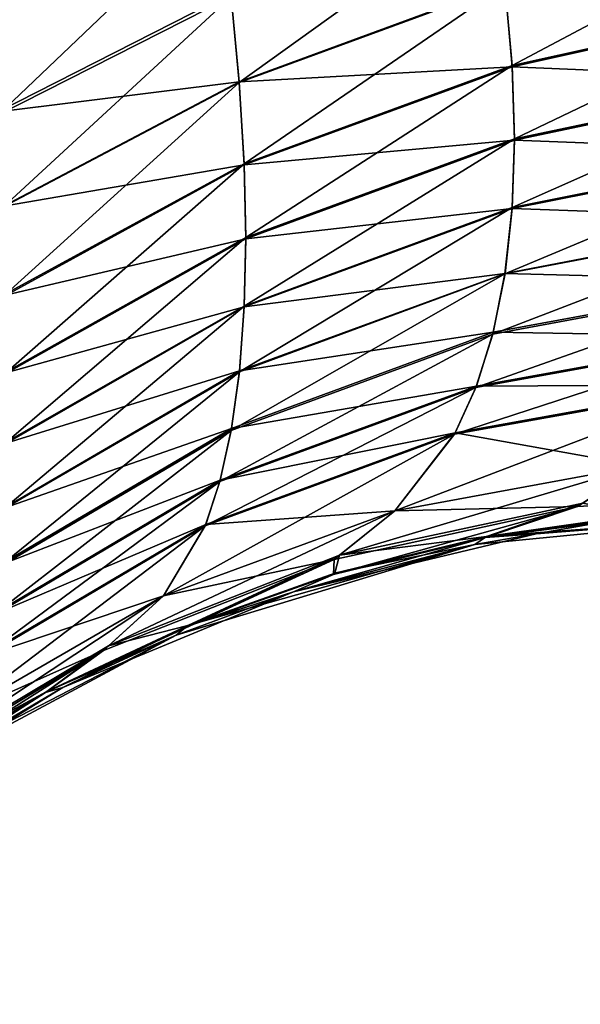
# Model space of a CAD drawing. Header units: metres. Extents: x -59 to 28, y 0 to 1680.
# Tile 65 of 115: x -29.533 to -29.357, y 1597.546 to 1597.855. Entities that reach past the tile are written whole.
import ezdxf

# ---------------------------------------------------------------- set-up
doc = ezdxf.new("R2010")
doc.units = ezdxf.units.M

msp = doc.modelspace()

# ---------------------------------------------------------------- linework, layer by layer
at = {"layer": 'ELYT3PV160'}
for points in [[(-29.466961, 1597.862671, 825.870911), (-29.464437, 1597.835571, 825.852356), (-29.38472, 1597.892944, 825.841187)], [(-29.466961, 1597.862671, 674.129089), (-29.38472, 1597.892944, 674.158813), (-29.464437, 1597.835571, 674.147644)], [(-29.464437, 1597.835571, 825.852356), (-29.38098, 1597.866333, 825.822266), (-29.38472, 1597.892944, 825.841187)], [(-29.464437, 1597.835571, 674.147644), (-29.38472, 1597.892944, 674.158813), (-29.38098, 1597.866333, 674.177734)], [(-29.542702, 1597.856567, 825.929688), (-29.540228, 1597.825439, 825.91333), (-29.470568, 1597.891846, 825.887695)], [(-29.470568, 1597.891846, 674.112305), (-29.540228, 1597.825439, 674.08667), (-29.542702, 1597.856567, 674.070313)], [(-29.540228, 1597.825439, 825.91333), (-29.466961, 1597.862671, 825.870911), (-29.470568, 1597.891846, 825.887695)], [(-29.540228, 1597.825439, 674.08667), (-29.470568, 1597.891846, 674.112305), (-29.466961, 1597.862671, 674.129089)], [(-29.38098, 1597.866333, 825.822266), (-29.378719, 1597.840942, 825.801392), (-29.291069, 1597.887451, 825.805481)], [(-29.291069, 1597.887451, 674.194519), (-29.378719, 1597.840942, 674.198608), (-29.38098, 1597.866333, 674.177734)], [(-29.378719, 1597.840942, 825.801392), (-29.287884, 1597.861084, 825.783691), (-29.291069, 1597.887451, 825.805481)], [(-29.287884, 1597.861084, 674.216309), (-29.378719, 1597.840942, 674.198608), (-29.291069, 1597.887451, 674.194519)], [(-29.464457, 1597.835815, 814.147461), (-29.467068, 1597.863647, 814.128479), (-29.38101, 1597.866577, 814.177551)], [(-29.464457, 1597.835815, 685.852539), (-29.38101, 1597.866577, 685.822449), (-29.467068, 1597.863647, 685.871521)], [(-29.464457, 1597.835815, 814.147461), (-29.38101, 1597.866577, 814.177551), (-29.378696, 1597.840576, 814.198975)], [(-29.464457, 1597.835815, 685.852539), (-29.378696, 1597.840576, 685.801025), (-29.38101, 1597.866577, 685.822449)], [(-29.464437, 1597.835571, 825.852356), (-29.462915, 1597.810059, 825.831787), (-29.38098, 1597.866333, 825.822266)], [(-29.38098, 1597.866333, 674.177734), (-29.462915, 1597.810059, 674.168213), (-29.464437, 1597.835571, 674.147644)], [(-29.462915, 1597.810059, 825.831787), (-29.378719, 1597.840942, 825.801392), (-29.38098, 1597.866333, 825.822266)], [(-29.378719, 1597.840942, 674.198608), (-29.462915, 1597.810059, 674.168213), (-29.38098, 1597.866333, 674.177734)], [(-29.378696, 1597.840576, 814.198975), (-29.38101, 1597.866577, 814.177551), (-29.287851, 1597.860718, 814.216675)], [(-29.378696, 1597.840576, 685.801025), (-29.287851, 1597.860718, 685.783325), (-29.38101, 1597.866577, 685.822449)], [(-29.5403, 1597.826416, 814.08606), (-29.542801, 1597.857788, 814.069824), (-29.467068, 1597.863647, 814.128479)], [(-29.467068, 1597.863647, 685.871521), (-29.542801, 1597.857788, 685.930176), (-29.5403, 1597.826416, 685.91394)], [(-29.5403, 1597.826416, 814.08606), (-29.467068, 1597.863647, 814.128479), (-29.464457, 1597.835815, 814.147461)], [(-29.5403, 1597.826416, 685.91394), (-29.464457, 1597.835815, 685.852539), (-29.467068, 1597.863647, 685.871521)], [(-29.540228, 1597.825439, 825.91333), (-29.538496, 1597.796509, 825.894775), (-29.466961, 1597.862671, 825.870911)], [(-29.466961, 1597.862671, 674.129089), (-29.538496, 1597.796509, 674.105225), (-29.540228, 1597.825439, 674.08667)], [(-29.538496, 1597.796509, 825.894775), (-29.464437, 1597.835571, 825.852356), (-29.466961, 1597.862671, 825.870911)], [(-29.538496, 1597.796509, 674.105225), (-29.466961, 1597.862671, 674.129089), (-29.464437, 1597.835571, 674.147644)], [(-29.378719, 1597.840942, 825.801392), (-29.377974, 1597.817871, 825.77948), (-29.287884, 1597.861084, 825.783691)], [(-29.287884, 1597.861084, 674.216309), (-29.377974, 1597.817871, 674.22052), (-29.378719, 1597.840942, 674.198608)], [(-29.378696, 1597.840576, 814.198975), (-29.287851, 1597.860718, 814.216675), (-29.286835, 1597.83667, 814.239624)], [(-29.378696, 1597.840576, 685.801025), (-29.286835, 1597.83667, 685.760376), (-29.287851, 1597.860718, 685.783325)], [(-29.377974, 1597.817871, 825.77948), (-29.286835, 1597.837036, 825.760742), (-29.287884, 1597.861084, 825.783691)], [(-29.286835, 1597.837036, 674.239258), (-29.377974, 1597.817871, 674.22052), (-29.287884, 1597.861084, 674.216309)], [(-29.4629, 1597.809692, 814.168579), (-29.464457, 1597.835815, 814.147461), (-29.378696, 1597.840576, 814.198975)], [(-29.4629, 1597.809692, 685.831421), (-29.378696, 1597.840576, 685.801025), (-29.464457, 1597.835815, 685.852539)], [(-29.462915, 1597.810059, 825.831787), (-29.46241, 1597.786865, 825.809937), (-29.378719, 1597.840942, 825.801392)], [(-29.378719, 1597.840942, 674.198608), (-29.46241, 1597.786865, 674.190063), (-29.462915, 1597.810059, 674.168213)], [(-29.4629, 1597.809692, 814.168579), (-29.378696, 1597.840576, 814.198975), (-29.377972, 1597.817505, 814.220886)], [(-29.4629, 1597.809692, 685.831421), (-29.377972, 1597.817505, 685.779114), (-29.378696, 1597.840576, 685.801025)], [(-29.46241, 1597.786865, 825.809937), (-29.377974, 1597.817871, 825.77948), (-29.378719, 1597.840942, 825.801392)], [(-29.377974, 1597.817871, 674.22052), (-29.46241, 1597.786865, 674.190063), (-29.378719, 1597.840942, 674.198608)], [(-29.377972, 1597.817505, 814.220886), (-29.378696, 1597.840576, 814.198975), (-29.286835, 1597.83667, 814.239624)], [(-29.377972, 1597.817505, 685.779114), (-29.286835, 1597.83667, 685.760376), (-29.378696, 1597.840576, 685.801025)], [(-29.538509, 1597.796753, 814.105042), (-29.5403, 1597.826416, 814.08606), (-29.464457, 1597.835815, 814.147461)], [(-29.464457, 1597.835815, 685.852539), (-29.5403, 1597.826416, 685.91394), (-29.538509, 1597.796753, 685.894958)], [(-29.538509, 1597.796753, 814.105042), (-29.464457, 1597.835815, 814.147461), (-29.4629, 1597.809692, 814.168579)], [(-29.538509, 1597.796753, 685.894958), (-29.4629, 1597.809692, 685.831421), (-29.464457, 1597.835815, 685.852539)], [(-29.538496, 1597.796509, 825.894775), (-29.537453, 1597.769409, 825.873718), (-29.464437, 1597.835571, 825.852356)], [(-29.464437, 1597.835571, 674.147644), (-29.537453, 1597.769409, 674.126282), (-29.538496, 1597.796509, 674.105225)], [(-29.537453, 1597.769409, 825.873718), (-29.462915, 1597.810059, 825.831787), (-29.464437, 1597.835571, 825.852356)], [(-29.462915, 1597.810059, 674.168213), (-29.537453, 1597.769409, 674.126282), (-29.464437, 1597.835571, 674.147644)], [(-29.377974, 1597.817871, 825.77948), (-29.378662, 1597.796387, 825.755981), (-29.286835, 1597.837036, 825.760742)], [(-29.378662, 1597.796387, 825.755981), (-29.287817, 1597.814453, 825.736267), (-29.286835, 1597.837036, 825.760742)], [(-29.377974, 1597.817871, 674.22052), (-29.286835, 1597.837036, 674.239258), (-29.378662, 1597.796387, 674.244019)], [(-29.378662, 1597.796387, 674.244019), (-29.286835, 1597.837036, 674.239258), (-29.287817, 1597.814453, 674.263733)], [(-29.377972, 1597.817505, 814.220886), (-29.286835, 1597.83667, 814.239624), (-29.287848, 1597.814087, 814.26416)], [(-29.286835, 1597.83667, 685.760376), (-29.377972, 1597.817505, 685.779114), (-29.287848, 1597.814087, 685.73584)], [(-29.46241, 1597.786499, 814.19043), (-29.4629, 1597.809692, 814.168579), (-29.377972, 1597.817505, 814.220886)], [(-29.46241, 1597.786499, 685.80957), (-29.377972, 1597.817505, 685.779114), (-29.4629, 1597.809692, 685.831421)], [(-29.46241, 1597.786865, 825.809937), (-29.462866, 1597.765381, 825.786377), (-29.377974, 1597.817871, 825.77948)], [(-29.462866, 1597.765381, 825.786377), (-29.378662, 1597.796387, 825.755981), (-29.377974, 1597.817871, 825.77948)], [(-29.46241, 1597.786865, 674.190063), (-29.377974, 1597.817871, 674.22052), (-29.462866, 1597.765381, 674.213623)], [(-29.462866, 1597.765381, 674.213623), (-29.377974, 1597.817871, 674.22052), (-29.378662, 1597.796387, 674.244019)], [(-29.46241, 1597.786499, 814.19043), (-29.377972, 1597.817505, 814.220886), (-29.378683, 1597.796021, 814.244385)], [(-29.377972, 1597.817505, 685.779114), (-29.46241, 1597.786499, 685.80957), (-29.378683, 1597.796021, 685.755615)], [(-29.378683, 1597.796021, 814.244385), (-29.377972, 1597.817505, 814.220886), (-29.287848, 1597.814087, 814.26416)], [(-29.287848, 1597.814087, 685.73584), (-29.377972, 1597.817505, 685.779114), (-29.378683, 1597.796021, 685.755615)], [(-29.378662, 1597.796387, 825.755981), (-29.380938, 1597.775513, 825.729675), (-29.287817, 1597.814453, 825.736267)], [(-29.380938, 1597.775513, 825.729675), (-29.291039, 1597.792603, 825.708801), (-29.287817, 1597.814453, 825.736267)], [(-29.378662, 1597.796387, 674.244019), (-29.287817, 1597.814453, 674.263733), (-29.380938, 1597.775513, 674.270325)], [(-29.380938, 1597.775513, 674.270325), (-29.287817, 1597.814453, 674.263733), (-29.291039, 1597.792603, 674.291199)], [(-29.378683, 1597.796021, 814.244385), (-29.287848, 1597.814087, 814.26416), (-29.290997, 1597.792847, 814.290894)], [(-29.287848, 1597.814087, 685.73584), (-29.378683, 1597.796021, 685.755615), (-29.290997, 1597.792847, 685.709106)], [(-29.537441, 1597.768921, 814.126648), (-29.538509, 1597.796753, 814.105042), (-29.4629, 1597.809692, 814.168579)], [(-29.4629, 1597.809692, 685.831421), (-29.538509, 1597.796753, 685.894958), (-29.537441, 1597.768921, 685.873352)], [(-29.537453, 1597.769409, 825.873718), (-29.537102, 1597.744995, 825.851013), (-29.462915, 1597.810059, 825.831787)], [(-29.462915, 1597.810059, 674.168213), (-29.537102, 1597.744995, 674.148987), (-29.537453, 1597.769409, 674.126282)], [(-29.537441, 1597.768921, 814.126648), (-29.4629, 1597.809692, 814.168579), (-29.46241, 1597.786499, 814.19043)], [(-29.537441, 1597.768921, 685.873352), (-29.46241, 1597.786499, 685.80957), (-29.4629, 1597.809692, 685.831421)], [(-29.537102, 1597.744995, 825.851013), (-29.46241, 1597.786865, 825.809937), (-29.462915, 1597.810059, 825.831787)], [(-29.46241, 1597.786865, 674.190063), (-29.537102, 1597.744995, 674.148987), (-29.462915, 1597.810059, 674.168213)], [(-29.462866, 1597.765381, 825.786377), (-29.464384, 1597.744751, 825.759766), (-29.378662, 1597.796387, 825.755981)], [(-29.464384, 1597.744751, 825.759766), (-29.380938, 1597.775513, 825.729675), (-29.378662, 1597.796387, 825.755981)], [(-29.462866, 1597.765381, 674.213623), (-29.378662, 1597.796387, 674.244019), (-29.464384, 1597.744751, 674.240234)], [(-29.464384, 1597.744751, 674.240234), (-29.378662, 1597.796387, 674.244019), (-29.380938, 1597.775513, 674.270325)], [(-29.462881, 1597.765137, 814.213989), (-29.46241, 1597.786499, 814.19043), (-29.378683, 1597.796021, 814.244385)], [(-29.462881, 1597.765137, 814.213989), (-29.378683, 1597.796021, 814.244385), (-29.380907, 1597.775635, 814.270081)], [(-29.378683, 1597.796021, 685.755615), (-29.46241, 1597.786499, 685.80957), (-29.462881, 1597.765137, 685.786011)], [(-29.378683, 1597.796021, 685.755615), (-29.462881, 1597.765137, 685.786011), (-29.380907, 1597.775635, 685.729919)], [(-29.380907, 1597.775635, 814.270081), (-29.378683, 1597.796021, 814.244385), (-29.290997, 1597.792847, 814.290894)], [(-29.290997, 1597.792847, 685.709106), (-29.378683, 1597.796021, 685.755615), (-29.380907, 1597.775635, 685.729919)], [(-29.380938, 1597.775513, 825.729675), (-29.384768, 1597.756592, 825.701965), (-29.291039, 1597.792603, 825.708801)], [(-29.384768, 1597.756592, 825.701965), (-29.296429, 1597.772827, 825.680115), (-29.291039, 1597.792603, 825.708801)], [(-29.380938, 1597.775513, 674.270325), (-29.291039, 1597.792603, 674.291199), (-29.384768, 1597.756592, 674.298035)], [(-29.384768, 1597.756592, 674.298035), (-29.291039, 1597.792603, 674.291199), (-29.296429, 1597.772827, 674.319885)], [(-29.380907, 1597.775635, 814.270081), (-29.290997, 1597.792847, 814.290894), (-29.296207, 1597.773438, 814.318909)], [(-29.380907, 1597.775635, 685.729919), (-29.296207, 1597.773438, 685.681091), (-29.290997, 1597.792847, 685.709106)], [(-29.537102, 1597.744629, 814.149353), (-29.537441, 1597.768921, 814.126648), (-29.46241, 1597.786499, 814.19043)], [(-29.46241, 1597.786499, 685.80957), (-29.537441, 1597.768921, 685.873352), (-29.537102, 1597.744629, 685.850647)], [(-29.537102, 1597.744995, 825.851013), (-29.537407, 1597.722778, 825.826294), (-29.46241, 1597.786865, 825.809937)], [(-29.537407, 1597.722778, 825.826294), (-29.462866, 1597.765381, 825.786377), (-29.46241, 1597.786865, 825.809937)], [(-29.46241, 1597.786865, 674.190063), (-29.537407, 1597.722778, 674.173706), (-29.537102, 1597.744995, 674.148987)], [(-29.537407, 1597.722778, 674.173706), (-29.46241, 1597.786865, 674.190063), (-29.462866, 1597.765381, 674.213623)], [(-29.537102, 1597.744629, 814.149353), (-29.46241, 1597.786499, 814.19043), (-29.462881, 1597.765137, 814.213989)], [(-29.46241, 1597.786499, 685.80957), (-29.537102, 1597.744629, 685.850647), (-29.462881, 1597.765137, 685.786011)], [(-29.464384, 1597.744751, 825.759766), (-29.466959, 1597.726318, 825.731567), (-29.380938, 1597.775513, 825.729675)], [(-29.466959, 1597.726318, 825.731567), (-29.384768, 1597.756592, 825.701965), (-29.380938, 1597.775513, 825.729675)], [(-29.464384, 1597.744751, 674.240234), (-29.380938, 1597.775513, 674.270325), (-29.466959, 1597.726318, 674.268433)], [(-29.466959, 1597.726318, 674.268433), (-29.380938, 1597.775513, 674.270325), (-29.384768, 1597.756592, 674.298035)], [(-29.464365, 1597.744995, 814.239929), (-29.462881, 1597.765137, 814.213989), (-29.380907, 1597.775635, 814.270081)], [(-29.464365, 1597.744995, 814.239929), (-29.380907, 1597.775635, 814.270081), (-29.384609, 1597.757202, 814.297058)], [(-29.380907, 1597.775635, 685.729919), (-29.462881, 1597.765137, 685.786011), (-29.464365, 1597.744995, 685.760071)], [(-29.464365, 1597.744995, 685.760071), (-29.384609, 1597.757202, 685.702942), (-29.380907, 1597.775635, 685.729919)], [(-29.384609, 1597.757202, 814.297058), (-29.380907, 1597.775635, 814.270081), (-29.296207, 1597.773438, 814.318909)], [(-29.384609, 1597.757202, 685.702942), (-29.296207, 1597.773438, 685.681091), (-29.380907, 1597.775635, 685.729919)], [(-29.384768, 1597.756592, 825.701965), (-29.390089, 1597.739746, 825.673035), (-29.296429, 1597.772827, 825.680115)], [(-29.390089, 1597.739746, 825.673035), (-29.303865, 1597.755371, 825.65033), (-29.296429, 1597.772827, 825.680115)], [(-29.384768, 1597.756592, 674.298035), (-29.296429, 1597.772827, 674.319885), (-29.390089, 1597.739746, 674.326965)], [(-29.390089, 1597.739746, 674.326965), (-29.296429, 1597.772827, 674.319885), (-29.303865, 1597.755371, 674.34967)], [(-29.384609, 1597.757202, 814.297058), (-29.296207, 1597.773438, 814.318909), (-29.30357, 1597.755859, 814.348633)], [(-29.384609, 1597.757202, 685.702942), (-29.30357, 1597.755859, 685.651367), (-29.296207, 1597.773438, 685.681091)], [(-29.537407, 1597.722778, 825.826294), (-29.538439, 1597.70166, 825.798035), (-29.462866, 1597.765381, 825.786377)], [(-29.538439, 1597.70166, 825.798035), (-29.464384, 1597.744751, 825.759766), (-29.462866, 1597.765381, 825.786377)], [(-29.462866, 1597.765381, 674.213623), (-29.538439, 1597.70166, 674.201965), (-29.537407, 1597.722778, 674.173706)], [(-29.538439, 1597.70166, 674.201965), (-29.462866, 1597.765381, 674.213623), (-29.464384, 1597.744751, 674.240234)], [(-29.537416, 1597.722412, 814.174133), (-29.537102, 1597.744629, 814.149353), (-29.462881, 1597.765137, 814.213989)], [(-29.537416, 1597.722412, 814.174133), (-29.462881, 1597.765137, 814.213989), (-29.464365, 1597.744995, 814.239929)], [(-29.462881, 1597.765137, 685.786011), (-29.537102, 1597.744629, 685.850647), (-29.537416, 1597.722412, 685.825867)], [(-29.462881, 1597.765137, 685.786011), (-29.537416, 1597.722412, 685.825867), (-29.464365, 1597.744995, 685.760071)], [(-29.466852, 1597.726929, 814.267395), (-29.464365, 1597.744995, 814.239929), (-29.384609, 1597.757202, 814.297058)], [(-29.466852, 1597.726929, 814.267395), (-29.384609, 1597.757202, 814.297058), (-29.389877, 1597.740234, 814.325928)], [(-29.466852, 1597.726929, 685.732605), (-29.384609, 1597.757202, 685.702942), (-29.464365, 1597.744995, 685.760071)], [(-29.466852, 1597.726929, 685.732605), (-29.389877, 1597.740234, 685.674072), (-29.384609, 1597.757202, 685.702942)], [(-29.389877, 1597.740234, 814.325928), (-29.384609, 1597.757202, 814.297058), (-29.30357, 1597.755859, 814.348633)], [(-29.389877, 1597.740234, 685.674072), (-29.30357, 1597.755859, 685.651367), (-29.384609, 1597.757202, 685.702942)], [(-29.466959, 1597.726318, 825.731567), (-29.470564, 1597.710205, 825.702026), (-29.384768, 1597.756592, 825.701965)], [(-29.470564, 1597.710205, 825.702026), (-29.390089, 1597.739746, 825.673035), (-29.384768, 1597.756592, 825.701965)], [(-29.466959, 1597.726318, 674.268433), (-29.384768, 1597.756592, 674.298035), (-29.470564, 1597.710205, 674.297974)], [(-29.470564, 1597.710205, 674.297974), (-29.384768, 1597.756592, 674.298035), (-29.390089, 1597.739746, 674.326965)], [(-29.390089, 1597.739746, 825.673035), (-29.396828, 1597.725098, 825.643066), (-29.303865, 1597.755371, 825.65033)], [(-29.396828, 1597.725098, 825.643066), (-29.313204, 1597.740112, 825.61969), (-29.303865, 1597.755371, 825.65033)], [(-29.390089, 1597.739746, 674.326965), (-29.303865, 1597.755371, 674.34967), (-29.396828, 1597.725098, 674.356934)], [(-29.396828, 1597.725098, 674.356934), (-29.303865, 1597.755371, 674.34967), (-29.313204, 1597.740112, 674.38031)], [(-29.389877, 1597.740234, 814.325928), (-29.30357, 1597.755859, 814.348633), (-29.312838, 1597.740601, 814.379211)], [(-29.389877, 1597.740234, 685.674072), (-29.312838, 1597.740601, 685.620789), (-29.30357, 1597.755859, 685.651367)], [(-29.538439, 1597.70166, 825.798035), (-29.540192, 1597.683228, 825.768005), (-29.464384, 1597.744751, 825.759766)], [(-29.540192, 1597.683228, 825.768005), (-29.466959, 1597.726318, 825.731567), (-29.464384, 1597.744751, 825.759766)], [(-29.464384, 1597.744751, 674.240234), (-29.540192, 1597.683228, 674.231995), (-29.538439, 1597.70166, 674.201965)], [(-29.540192, 1597.683228, 674.231995), (-29.464384, 1597.744751, 674.240234), (-29.466959, 1597.726318, 674.268433)], [(-29.538425, 1597.701904, 814.20166), (-29.537416, 1597.722412, 814.174133), (-29.464365, 1597.744995, 814.239929)], [(-29.538425, 1597.701904, 814.20166), (-29.464365, 1597.744995, 814.239929), (-29.466852, 1597.726929, 814.267395)], [(-29.464365, 1597.744995, 685.760071), (-29.537416, 1597.722412, 685.825867), (-29.538425, 1597.701904, 685.79834)], [(-29.538425, 1597.701904, 685.79834), (-29.466852, 1597.726929, 685.732605), (-29.464365, 1597.744995, 685.760071)], [(-29.470564, 1597.710205, 825.702026), (-29.475174, 1597.696289, 825.671326), (-29.390089, 1597.739746, 825.673035)], [(-29.475174, 1597.696289, 825.671326), (-29.396828, 1597.725098, 825.643066), (-29.390089, 1597.739746, 825.673035)], [(-29.470564, 1597.710205, 674.297974), (-29.390089, 1597.739746, 674.326965), (-29.475174, 1597.696289, 674.328674)], [(-29.475174, 1597.696289, 674.328674), (-29.390089, 1597.739746, 674.326965), (-29.396828, 1597.725098, 674.356934)], [(-29.470421, 1597.710693, 814.296875), (-29.466852, 1597.726929, 814.267395), (-29.389877, 1597.740234, 814.325928)], [(-29.470421, 1597.710693, 814.296875), (-29.389877, 1597.740234, 814.325928), (-29.396563, 1597.725586, 814.355835)], [(-29.470421, 1597.710693, 685.703125), (-29.389877, 1597.740234, 685.674072), (-29.466852, 1597.726929, 685.732605)], [(-29.470421, 1597.710693, 685.703125), (-29.396563, 1597.725586, 685.644165), (-29.389877, 1597.740234, 685.674072)], [(-29.396828, 1597.725098, 825.643066), (-29.41556, 1597.70105, 825.576538), (-29.313204, 1597.740112, 825.61969)], [(-29.41556, 1597.70105, 825.576538), (-29.338762, 1597.71521, 825.552551), (-29.313204, 1597.740112, 825.61969)], [(-29.396828, 1597.725098, 674.356934), (-29.313204, 1597.740112, 674.38031), (-29.41556, 1597.70105, 674.423462)], [(-29.41556, 1597.70105, 674.423462), (-29.313204, 1597.740112, 674.38031), (-29.338762, 1597.71521, 674.447449)], [(-29.312838, 1597.740601, 814.379211), (-29.338762, 1597.71521, 814.447449), (-29.396563, 1597.725586, 814.355835)], [(-29.396563, 1597.725586, 814.355835), (-29.389877, 1597.740234, 814.325928), (-29.312838, 1597.740601, 814.379211)], [(-29.396563, 1597.725586, 685.644165), (-29.338762, 1597.71521, 685.552551), (-29.312838, 1597.740601, 685.620789)], [(-29.396563, 1597.725586, 685.644165), (-29.312838, 1597.740601, 685.620789), (-29.389877, 1597.740234, 685.674072)], [(-29.540192, 1597.683228, 825.768005), (-29.542654, 1597.667603, 825.736389), (-29.466959, 1597.726318, 825.731567)], [(-29.542654, 1597.667603, 825.736389), (-29.470564, 1597.710205, 825.702026), (-29.466959, 1597.726318, 825.731567)], [(-29.466959, 1597.726318, 674.268433), (-29.542654, 1597.667603, 674.263611), (-29.540192, 1597.683228, 674.231995)], [(-29.542654, 1597.667603, 674.263611), (-29.466959, 1597.726318, 674.268433), (-29.470564, 1597.710205, 674.297974)], [(-29.540119, 1597.683838, 814.230957), (-29.538425, 1597.701904, 814.20166), (-29.466852, 1597.726929, 814.267395)], [(-29.540119, 1597.683838, 814.230957), (-29.466852, 1597.726929, 814.267395), (-29.470421, 1597.710693, 814.296875)], [(-29.466852, 1597.726929, 685.732605), (-29.538425, 1597.701904, 685.79834), (-29.540119, 1597.683838, 685.769043)], [(-29.540119, 1597.683838, 685.769043), (-29.470421, 1597.710693, 685.703125), (-29.466852, 1597.726929, 685.732605)], [(-29.475174, 1597.696289, 825.671326), (-29.488199, 1597.674316, 825.602722), (-29.396828, 1597.725098, 825.643066)], [(-29.488199, 1597.674316, 825.602722), (-29.41556, 1597.70105, 825.576538), (-29.396828, 1597.725098, 825.643066)], [(-29.475174, 1597.696289, 674.328674), (-29.396828, 1597.725098, 674.356934), (-29.488199, 1597.674316, 674.397278)], [(-29.488199, 1597.674316, 674.397278), (-29.396828, 1597.725098, 674.356934), (-29.41556, 1597.70105, 674.423462)], [(-29.396563, 1597.725586, 814.355835), (-29.41556, 1597.70105, 814.423462), (-29.474991, 1597.696777, 814.327576)], [(-29.474991, 1597.696777, 814.327576), (-29.470421, 1597.710693, 814.296875), (-29.396563, 1597.725586, 814.355835)], [(-29.474991, 1597.696777, 685.672424), (-29.41556, 1597.70105, 685.576538), (-29.396563, 1597.725586, 685.644165)], [(-29.474991, 1597.696777, 685.672424), (-29.396563, 1597.725586, 685.644165), (-29.470421, 1597.710693, 685.703125)], [(-29.338762, 1597.71521, 814.447449), (-29.41556, 1597.70105, 814.423462), (-29.396563, 1597.725586, 814.355835)], [(-29.41556, 1597.70105, 685.576538), (-29.338762, 1597.71521, 685.552551), (-29.396563, 1597.725586, 685.644165)], [(-29.432945, 1597.687134, 814.479065), (-29.338762, 1597.71521, 814.447449), (-29.356424, 1597.703491, 814.495361)], [(-29.338762, 1597.71521, 814.447449), (-29.432945, 1597.687134, 814.479065), (-29.41556, 1597.70105, 814.423462)], [(-29.356424, 1597.703491, 685.504639), (-29.338762, 1597.71521, 685.552551), (-29.432945, 1597.687134, 685.520935)], [(-29.338762, 1597.71521, 685.552551), (-29.41556, 1597.70105, 685.576538), (-29.432945, 1597.687134, 685.520935)], [(-29.41556, 1597.70105, 825.576538), (-29.358101, 1597.702393, 825.498779), (-29.338762, 1597.71521, 825.552551)], [(-29.41556, 1597.70105, 674.423462), (-29.338762, 1597.71521, 674.447449), (-29.358101, 1597.702393, 674.501221)], [(-29.358101, 1597.702393, 825.498779), (-29.27961, 1597.706665, 825.485168), (-29.338762, 1597.71521, 825.552551)], [(-29.358101, 1597.702393, 674.501221), (-29.338762, 1597.71521, 674.447449), (-29.27961, 1597.706665, 674.514832)], [(-29.542557, 1597.668091, 814.262451), (-29.540119, 1597.683838, 814.230957), (-29.470421, 1597.710693, 814.296875)], [(-29.542557, 1597.668091, 814.262451), (-29.470421, 1597.710693, 814.296875), (-29.474991, 1597.696777, 814.327576)], [(-29.470421, 1597.710693, 685.703125), (-29.540119, 1597.683838, 685.769043), (-29.542557, 1597.668091, 685.737549)], [(-29.542557, 1597.668091, 685.737549), (-29.474991, 1597.696777, 685.672424), (-29.470421, 1597.710693, 685.703125)], [(-29.542654, 1597.667603, 825.736389), (-29.545807, 1597.654541, 825.703552), (-29.470564, 1597.710205, 825.702026)], [(-29.545807, 1597.654541, 825.703552), (-29.475174, 1597.696289, 825.671326), (-29.470564, 1597.710205, 825.702026)], [(-29.470564, 1597.710205, 674.297974), (-29.545807, 1597.654541, 674.296448), (-29.542654, 1597.667603, 674.263611)], [(-29.545807, 1597.654541, 674.296448), (-29.470564, 1597.710205, 674.297974), (-29.475174, 1597.696289, 674.328674)], [(-29.358101, 1597.702393, 825.498779), (-29.387161, 1597.692627, 825.453674), (-29.27961, 1597.706665, 825.485168)], [(-29.387161, 1597.692627, 825.453674), (-29.338585, 1597.699585, 825.449097), (-29.27961, 1597.706665, 825.485168)], [(-29.358101, 1597.702393, 674.501221), (-29.27961, 1597.706665, 674.514832), (-29.387161, 1597.692627, 674.546326)], [(-29.27961, 1597.706665, 674.514832), (-29.338585, 1597.699585, 674.550903), (-29.387161, 1597.692627, 674.546326)], [(-29.432945, 1597.687134, 814.479065), (-29.505501, 1597.658569, 814.461365), (-29.41556, 1597.70105, 814.423462)], [(-29.41556, 1597.70105, 814.423462), (-29.505501, 1597.658569, 814.461365), (-29.488199, 1597.674316, 814.397278)], [(-29.432945, 1597.687134, 685.520935), (-29.41556, 1597.70105, 685.576538), (-29.505501, 1597.658569, 685.538635)], [(-29.41556, 1597.70105, 685.576538), (-29.488199, 1597.674316, 685.602722), (-29.505501, 1597.658569, 685.538635)], [(-29.488199, 1597.674316, 825.602722), (-29.434595, 1597.685791, 825.514099), (-29.41556, 1597.70105, 825.576538)], [(-29.41556, 1597.70105, 814.423462), (-29.488199, 1597.674316, 814.397278), (-29.474991, 1597.696777, 814.327576)], [(-29.488199, 1597.674316, 685.602722), (-29.41556, 1597.70105, 685.576538), (-29.474991, 1597.696777, 685.672424)], [(-29.488199, 1597.674316, 674.397278), (-29.41556, 1597.70105, 674.423462), (-29.434595, 1597.685791, 674.485901)], [(-29.387161, 1597.692627, 825.453674), (-29.358101, 1597.702393, 825.498779), (-29.43479, 1597.68103, 825.458496)], [(-29.358101, 1597.702393, 825.498779), (-29.434595, 1597.685791, 825.514099), (-29.43479, 1597.68103, 825.458496)], [(-29.387161, 1597.692627, 674.546326), (-29.43479, 1597.68103, 674.541504), (-29.358101, 1597.702393, 674.501221)], [(-29.43479, 1597.68103, 674.541504), (-29.434595, 1597.685791, 674.485901), (-29.358101, 1597.702393, 674.501221)], [(-29.434595, 1597.685791, 825.514099), (-29.358101, 1597.702393, 825.498779), (-29.41556, 1597.70105, 825.576538)], [(-29.434595, 1597.685791, 674.485901), (-29.41556, 1597.70105, 674.423462), (-29.358101, 1597.702393, 674.501221)], [(-29.386734, 1597.692993, 814.543213), (-29.432945, 1597.687134, 814.479065), (-29.356424, 1597.703491, 814.495361)], [(-29.356424, 1597.703491, 685.504639), (-29.432945, 1597.687134, 685.520935), (-29.386734, 1597.692993, 685.456787)], [(-29.386734, 1597.692993, 814.543213), (-29.356424, 1597.703491, 814.495361), (-29.338152, 1597.699829, 814.548035)], [(-29.386734, 1597.692993, 685.456787), (-29.338152, 1597.699829, 685.451965), (-29.356424, 1597.703491, 685.504639)], [(-29.390438, 1597.69043, 814.596069), (-29.292892, 1597.699951, 814.596069), (-29.371111, 1597.693848, 825.403931)], [(-29.390438, 1597.69043, 814.596069), (-29.386734, 1597.692993, 814.543213), (-29.292892, 1597.699951, 814.596069)], [(-29.371111, 1597.693848, 674.596069), (-29.292892, 1597.699951, 674.596069), (-29.390438, 1597.69043, 685.403931)], [(-29.390438, 1597.69043, 685.403931), (-29.292892, 1597.699951, 674.596069), (-29.292892, 1597.699951, 685.403931)], [(-29.390438, 1597.69043, 685.403931), (-29.292892, 1597.699951, 685.403931), (-29.386734, 1597.692993, 685.456787)], [(-29.387161, 1597.692627, 825.453674), (-29.371111, 1597.693848, 825.403931), (-29.338585, 1597.699585, 825.449097)], [(-29.387161, 1597.692627, 674.546326), (-29.338585, 1597.699585, 674.550903), (-29.371111, 1597.693848, 674.596069)], [(-29.386734, 1597.692993, 814.543213), (-29.338152, 1597.699829, 814.548035), (-29.292892, 1597.699951, 814.596069)], [(-29.292892, 1597.699951, 685.403931), (-29.338152, 1597.699829, 685.451965), (-29.386734, 1597.692993, 685.456787)], [(-29.371111, 1597.693848, 825.403931), (-29.292892, 1597.699951, 825.403931), (-29.338585, 1597.699585, 825.449097)], [(-29.371111, 1597.693848, 825.403931), (-29.292892, 1597.699951, 814.596069), (-29.292892, 1597.699951, 825.403931)], [(-29.338585, 1597.699585, 674.550903), (-29.292892, 1597.699951, 674.596069), (-29.371111, 1597.693848, 674.596069)], [(-29.545807, 1597.654541, 825.703552), (-29.554743, 1597.635864, 825.630371), (-29.475174, 1597.696289, 825.671326)], [(-29.554743, 1597.635864, 825.630371), (-29.488199, 1597.674316, 825.602722), (-29.475174, 1597.696289, 825.671326)], [(-29.475174, 1597.696289, 674.328674), (-29.554743, 1597.635864, 674.369629), (-29.545807, 1597.654541, 674.296448)], [(-29.554743, 1597.635864, 674.369629), (-29.475174, 1597.696289, 674.328674), (-29.488199, 1597.674316, 674.397278)], [(-29.474991, 1597.696777, 814.327576), (-29.488199, 1597.674316, 814.397278), (-29.545683, 1597.655029, 814.295227)], [(-29.545683, 1597.655029, 814.295227), (-29.542557, 1597.668091, 814.262451), (-29.474991, 1597.696777, 814.327576)], [(-29.545683, 1597.655029, 685.704773), (-29.488199, 1597.674316, 685.602722), (-29.474991, 1597.696777, 685.672424)], [(-29.474991, 1597.696777, 685.672424), (-29.542557, 1597.668091, 685.737549), (-29.545683, 1597.655029, 685.704773)], [(-29.371111, 1597.693848, 825.403931), (-29.387161, 1597.692627, 825.453674), (-29.447401, 1597.675537, 825.403931)], [(-29.447401, 1597.675537, 825.403931), (-29.390438, 1597.69043, 814.596069), (-29.371111, 1597.693848, 825.403931)], [(-29.371111, 1597.693848, 674.596069), (-29.447401, 1597.675537, 674.596069), (-29.387161, 1597.692627, 674.546326)], [(-29.447401, 1597.675537, 674.596069), (-29.371111, 1597.693848, 674.596069), (-29.390438, 1597.69043, 685.403931)], [(-29.387161, 1597.692627, 825.453674), (-29.43479, 1597.68103, 825.458496), (-29.447401, 1597.675537, 825.403931)], [(-29.447401, 1597.675537, 674.596069), (-29.43479, 1597.68103, 674.541504), (-29.387161, 1597.692627, 674.546326)], [(-29.390438, 1597.69043, 814.596069), (-29.434366, 1597.681396, 814.538025), (-29.386734, 1597.692993, 814.543213)], [(-29.434366, 1597.681396, 814.538025), (-29.432945, 1597.687134, 814.479065), (-29.386734, 1597.692993, 814.543213)], [(-29.432945, 1597.687134, 685.520935), (-29.434366, 1597.681396, 685.461975), (-29.386734, 1597.692993, 685.456787)], [(-29.386734, 1597.692993, 685.456787), (-29.434366, 1597.681396, 685.461975), (-29.390438, 1597.69043, 685.403931)], [(-29.390438, 1597.69043, 814.596069), (-29.447401, 1597.675537, 825.403931), (-29.484236, 1597.661987, 814.596069)], [(-29.480585, 1597.665039, 814.532593), (-29.390438, 1597.69043, 814.596069), (-29.484236, 1597.661987, 814.596069)], [(-29.484236, 1597.661987, 685.403931), (-29.447401, 1597.675537, 674.596069), (-29.390438, 1597.69043, 685.403931)], [(-29.484236, 1597.661987, 685.403931), (-29.390438, 1597.69043, 685.403931), (-29.480585, 1597.665039, 685.467407)], [(-29.434366, 1597.681396, 814.538025), (-29.390438, 1597.69043, 814.596069), (-29.480585, 1597.665039, 814.532593)], [(-29.390438, 1597.69043, 685.403931), (-29.434366, 1597.681396, 685.461975), (-29.480585, 1597.665039, 685.467407)], [(-29.507143, 1597.657104, 825.530762), (-29.525364, 1597.643921, 825.468994), (-29.434595, 1597.685791, 825.514099)], [(-29.525364, 1597.643921, 825.468994), (-29.481007, 1597.664673, 825.463684), (-29.434595, 1597.685791, 825.514099)], [(-29.507143, 1597.657104, 674.469238), (-29.434595, 1597.685791, 674.485901), (-29.525364, 1597.643921, 674.531006)], [(-29.434595, 1597.685791, 674.485901), (-29.481007, 1597.664673, 674.536316), (-29.525364, 1597.643921, 674.531006)], [(-29.507143, 1597.657104, 825.530762), (-29.434595, 1597.685791, 825.514099), (-29.488199, 1597.674316, 825.602722)], [(-29.507143, 1597.657104, 674.469238), (-29.488199, 1597.674316, 674.397278), (-29.434595, 1597.685791, 674.485901)], [(-29.480585, 1597.665039, 814.532593), (-29.505501, 1597.658569, 814.461365), (-29.432945, 1597.687134, 814.479065)], [(-29.432945, 1597.687134, 685.520935), (-29.505501, 1597.658569, 685.538635), (-29.480585, 1597.665039, 685.467407)], [(-29.43479, 1597.68103, 825.458496), (-29.434595, 1597.685791, 825.514099), (-29.481007, 1597.664673, 825.463684)], [(-29.43479, 1597.68103, 674.541504), (-29.481007, 1597.664673, 674.536316), (-29.434595, 1597.685791, 674.485901)], [(-29.432945, 1597.687134, 814.479065), (-29.434366, 1597.681396, 814.538025), (-29.480585, 1597.665039, 814.532593)], [(-29.480585, 1597.665039, 685.467407), (-29.434366, 1597.681396, 685.461975), (-29.432945, 1597.687134, 685.520935)], [(-29.447401, 1597.675537, 825.403931), (-29.43479, 1597.68103, 825.458496), (-29.481007, 1597.664673, 825.463684)], [(-29.481007, 1597.664673, 674.536316), (-29.43479, 1597.68103, 674.541504), (-29.447401, 1597.675537, 674.596069)], [(-29.505501, 1597.658569, 814.461365), (-29.572239, 1597.618774, 814.442688), (-29.488199, 1597.674316, 814.397278)], [(-29.488199, 1597.674316, 814.397278), (-29.572239, 1597.618774, 814.442688), (-29.554743, 1597.635864, 814.369629)], [(-29.505501, 1597.658569, 685.538635), (-29.488199, 1597.674316, 685.602722), (-29.572239, 1597.618774, 685.557312)], [(-29.488199, 1597.674316, 685.602722), (-29.554743, 1597.635864, 685.630371), (-29.572239, 1597.618774, 685.557312)], [(-29.554743, 1597.635864, 825.630371), (-29.507143, 1597.657104, 825.530762), (-29.488199, 1597.674316, 825.602722)], [(-29.488199, 1597.674316, 814.397278), (-29.554743, 1597.635864, 814.369629), (-29.545683, 1597.655029, 814.295227)], [(-29.554743, 1597.635864, 685.630371), (-29.488199, 1597.674316, 685.602722), (-29.545683, 1597.655029, 685.704773)], [(-29.554743, 1597.635864, 674.369629), (-29.488199, 1597.674316, 674.397278), (-29.507143, 1597.657104, 674.469238)], [(-29.519888, 1597.645508, 825.403931), (-29.447401, 1597.675537, 825.403931), (-29.481007, 1597.664673, 825.463684)], [(-29.447401, 1597.675537, 825.403931), (-29.519888, 1597.645508, 825.403931), (-29.484236, 1597.661987, 814.596069)], [(-29.481007, 1597.664673, 674.536316), (-29.447401, 1597.675537, 674.596069), (-29.519888, 1597.645508, 674.596069)], [(-29.447401, 1597.675537, 674.596069), (-29.484236, 1597.661987, 685.403931), (-29.519888, 1597.645508, 674.596069)], [(-29.525364, 1597.643921, 825.468994), (-29.519888, 1597.645508, 825.403931), (-29.481007, 1597.664673, 825.463684)], [(-29.525364, 1597.643921, 674.531006), (-29.481007, 1597.664673, 674.536316), (-29.519888, 1597.645508, 674.596069)], [(-29.484236, 1597.661987, 814.596069), (-29.524942, 1597.644287, 814.526855), (-29.480585, 1597.665039, 814.532593)], [(-29.524942, 1597.644287, 814.526855), (-29.505501, 1597.658569, 814.461365), (-29.480585, 1597.665039, 814.532593)], [(-29.505501, 1597.658569, 685.538635), (-29.524942, 1597.644287, 685.473145), (-29.480585, 1597.665039, 685.467407)], [(-29.480585, 1597.665039, 685.467407), (-29.524942, 1597.644287, 685.473145), (-29.484236, 1597.661987, 685.403931)], [(-29.484236, 1597.661987, 814.596069), (-29.519888, 1597.645508, 825.403931), (-29.570679, 1597.615723, 814.596069)], [(-29.570679, 1597.615723, 814.596069), (-29.567007, 1597.619263, 814.520996), (-29.484236, 1597.661987, 814.596069)], [(-29.519888, 1597.645508, 674.596069), (-29.484236, 1597.661987, 685.403931), (-29.570679, 1597.615723, 685.403931)], [(-29.570679, 1597.615723, 685.403931), (-29.484236, 1597.661987, 685.403931), (-29.567007, 1597.619263, 685.479004)], [(-29.567007, 1597.619263, 814.520996), (-29.524942, 1597.644287, 814.526855), (-29.484236, 1597.661987, 814.596069)], [(-29.484236, 1597.661987, 685.403931), (-29.524942, 1597.644287, 685.473145), (-29.567007, 1597.619263, 685.479004)], [(-29.572239, 1597.618774, 814.442688), (-29.505501, 1597.658569, 814.461365), (-29.524942, 1597.644287, 814.526855)], [(-29.524942, 1597.644287, 685.473145), (-29.505501, 1597.658569, 685.538635), (-29.572239, 1597.618774, 685.557312)], [(-29.507143, 1597.657104, 825.530762), (-29.573898, 1597.617065, 825.54834), (-29.567432, 1597.618896, 825.474548)], [(-29.507143, 1597.657104, 825.530762), (-29.554743, 1597.635864, 825.630371), (-29.573898, 1597.617065, 825.54834)], [(-29.567432, 1597.618896, 674.525452), (-29.573898, 1597.617065, 674.45166), (-29.507143, 1597.657104, 674.469238)], [(-29.573898, 1597.617065, 674.45166), (-29.554743, 1597.635864, 674.369629), (-29.507143, 1597.657104, 674.469238)], [(-29.525364, 1597.643921, 825.468994), (-29.507143, 1597.657104, 825.530762), (-29.567432, 1597.618896, 825.474548)], [(-29.525364, 1597.643921, 674.531006), (-29.567432, 1597.618896, 674.525452), (-29.507143, 1597.657104, 674.469238)], [(-29.519888, 1597.645508, 825.403931), (-29.525364, 1597.643921, 825.468994), (-29.586786, 1597.604492, 825.403931)], [(-29.519888, 1597.645508, 825.403931), (-29.586786, 1597.604492, 825.403931), (-29.570679, 1597.615723, 814.596069)], [(-29.519888, 1597.645508, 674.596069), (-29.586786, 1597.604492, 674.596069), (-29.525364, 1597.643921, 674.531006)], [(-29.519888, 1597.645508, 674.596069), (-29.570679, 1597.615723, 685.403931), (-29.586786, 1597.604492, 674.596069)], [(-29.525364, 1597.643921, 825.468994), (-29.567432, 1597.618896, 825.474548), (-29.586786, 1597.604492, 825.403931)], [(-29.586786, 1597.604492, 674.596069), (-29.567432, 1597.618896, 674.525452), (-29.525364, 1597.643921, 674.531006)], [(-29.567007, 1597.619263, 814.520996), (-29.572239, 1597.618774, 814.442688), (-29.524942, 1597.644287, 814.526855)], [(-29.567007, 1597.619263, 685.479004), (-29.524942, 1597.644287, 685.473145), (-29.572239, 1597.618774, 685.557312)]]:
    msp.add_3dface(points, dxfattribs=at)
at = {"layer": 'ELYT3PV163'}
for points in [[(0.5, 1627.699951, 1436), (-57.788193, 52.299999, 1436), (-1.5, 1627.699951, 1436)], [(-57.788193, 52.299999, 1436), (0.5, 1627.699951, 1436), (-18.5, 52.299999, 1436)], [(-1.5, 1627.699951, 1436), (-57.788193, 52.299999, 1436), (-52, 1627.699951, 1436)], [(-52, 1627.699951, 1500), (-52.222115, 52.299999, 1500), (-5.785933, 1627.699951, 1500)], [(-52.222115, 52.299999, 1500), (-18.5, 52.299999, 1500), (-5.785933, 1627.699951, 1500)], [(-0.5, 52.299999), (-48.5, 1627.699951), (-1.5, 1627.699951)], [(-18.5, 52.299999), (-48.5, 1627.699951), (-1.5, 52.299999)], [(-1.5, 52.299999), (-48.5, 1627.699951), (-0.5, 52.299999)], [(-48.5, 1627.699951), (-18.5, 52.299999), (-48.5, 52.299999)], [(-18.5, 52.299999, 15.88146), (-48.174313, 1627.699951, 13.285294), (-48.174313, 52.299999, 13.285294)], [(-1.5, 52.299999, 17.368767), (-48.174313, 1627.699951, 13.285294), (-18.5, 52.299999, 15.88146)], [(-48.174313, 1627.699951, 13.285294), (0, 52.299999, 17.5), (-1.5, 1627.699951, 17.368767)], [(0, 52.299999, 17.5), (-48.174313, 1627.699951, 13.285294), (-1.5, 52.299999, 17.368767)]]:
    msp.add_3dface(points, dxfattribs=at)

doc.saveas('drawing.dxf')
